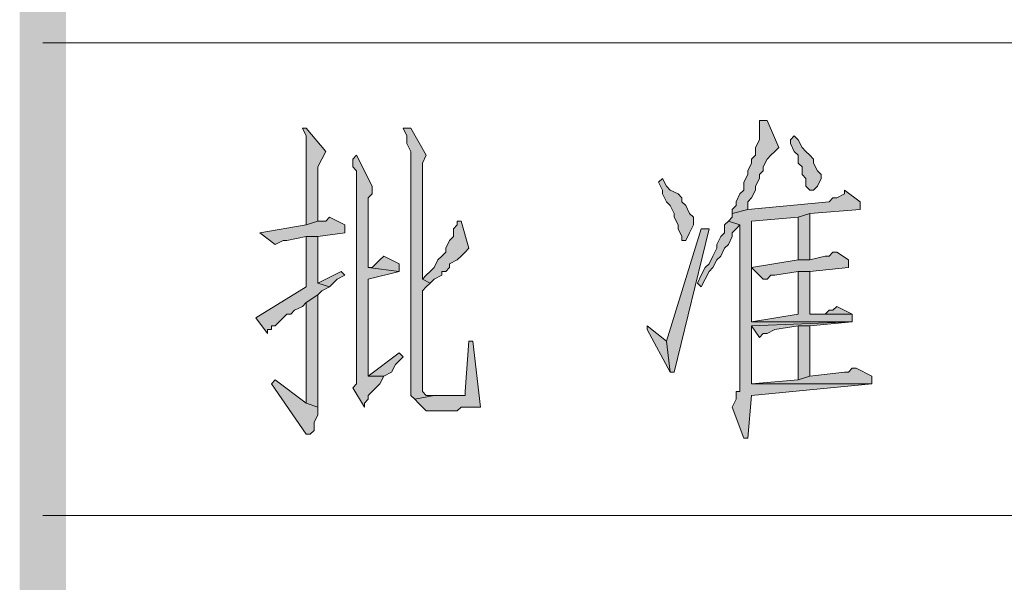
# Model space of a CAD drawing. Extents: x 566443 to 590371, y 3845226 to 3876576.
# Tile 83 of 221: x 586670 to 586681, y 3853885 to 3853891. Entities that reach past the tile are written whole.
import ezdxf

# ---------------------------------------------------------------- set-up
doc = ezdxf.new("R2010")
doc.units = 0
doc.layers.add('C00-00-00', color=7, linetype='CONTINUOUS')

msp = doc.modelspace()

# ---------------------------------------------------------------- hatches: boundary and pattern name
at = {"layer": 'C00-00-00'}
h = msp.add_hatch(color=256, dxfattribs=at)
h.dxf.hatch_style = 2
h.paths.add_polyline_path([(586670.618, 3853899.927), (586670.11, 3853900.435), (586670.618, 3853854.504)])
h = msp.add_hatch(color=256, dxfattribs=at)
h.dxf.hatch_style = 2
h.paths.add_polyline_path([(586670.11, 3853900.435), (586670.618, 3853854.504), (586670.11, 3853854.504)])
h = msp.add_hatch(color=256, dxfattribs=at)
h.dxf.hatch_style = 2
h.paths.add_polyline_path([(586673.243, 3853889.894), (586673.201, 3853889.894), (586673.243, 3853889.81), (586673.243, 3853888.836), (586673.37, 3853888.878), (586673.37, 3853889.471), (586673.412, 3853889.556), (586673.455, 3853889.64)])
h = msp.add_hatch(color=256, dxfattribs=at)
h.dxf.hatch_style = 2
h.paths.add_polyline_path([(586674.386, 3853889.894), (586674.301, 3853889.894), (586674.344, 3853889.81), (586674.344, 3853889.725), (586674.386, 3853889.64), (586674.386, 3853886.973), (586674.428, 3853886.931), (586674.64, 3853886.973), (586674.555, 3853886.973), (586674.513, 3853887.016), (586674.513, 3853888.032), (586674.513, 3853888.116), (586674.555, 3853888.159), (586674.598, 3853888.201), (586674.513, 3853888.243), (586674.513, 3853889.513), (586674.555, 3853889.598)])
h = msp.add_hatch(color=256, dxfattribs=at)
h.dxf.hatch_style = 2
h.paths.add_polyline_path([(586678.281, 3853889.979), (586678.196, 3853889.979), (586678.196, 3853889.937), (586678.196, 3853889.767), (586678.154, 3853889.683), (586678.154, 3853889.598), (586678.111, 3853889.556), (586678.111, 3853889.513), (586678.069, 3853889.429), (586678.069, 3853889.386), (586678.027, 3853889.302), (586678.027, 3853889.217), (586677.984, 3853889.175), (586677.942, 3853889.09), (586677.942, 3853889.048), (586677.9, 3853889.005), (586677.9, 3853888.963), (586678.069, 3853889.005), (586678.069, 3853889.09), (586678.111, 3853889.132), (586678.154, 3853889.217), (586678.154, 3853889.259), (586678.196, 3853889.344), (586678.196, 3853889.386), (586678.238, 3853889.429), (586678.238, 3853889.471), (586678.281, 3853889.556), (586678.323, 3853889.598), (586678.365, 3853889.64), (586678.408, 3853889.683)])
h = msp.add_hatch(color=256, dxfattribs=at)
h.dxf.hatch_style = 2
h.paths.add_polyline_path([(586678.577, 3853889.81), (586678.535, 3853889.767), (586678.535, 3853889.725), (586678.577, 3853889.64), (586678.619, 3853889.598), (586678.619, 3853889.513), (586678.662, 3853889.471), (586678.662, 3853889.386), (586678.704, 3853889.344), (586678.704, 3853889.259), (586678.746, 3853889.217), (586678.789, 3853889.217), (586678.831, 3853889.259), (586678.873, 3853889.344), (586678.873, 3853889.386), (586678.831, 3853889.429), (586678.789, 3853889.513), (586678.789, 3853889.556), (586678.746, 3853889.598), (586678.704, 3853889.64), (586678.662, 3853889.683), (586678.619, 3853889.767)])
h = msp.add_hatch(color=256, dxfattribs=at)
h.dxf.hatch_style = 2
h.paths.add_polyline_path([(586673.793, 3853889.598), (586673.751, 3853889.556), (586673.751, 3853889.471), (586673.793, 3853889.429), (586673.793, 3853887.1), (586673.751, 3853887.058), (586673.878, 3853886.846), (586673.878, 3853886.889), (586673.92, 3853886.931), (586673.92, 3853886.973), (586673.963, 3853887.016), (586674.005, 3853887.058), (586674.047, 3853887.1), (586674.09, 3853887.185), (586673.92, 3853887.185), (586673.92, 3853887.27), (586673.92, 3853887.947), (586673.92, 3853888.074), (586673.92, 3853888.243), (586674.259, 3853888.328), (586673.92, 3853888.37), (586673.92, 3853889.132), (586673.963, 3853889.175), (586673.963, 3853889.259)])
h = msp.add_hatch(color=256, dxfattribs=at)
h.dxf.hatch_style = 2
h.paths.add_polyline_path([(586677.138, 3853889.344), (586677.095, 3853889.302), (586677.138, 3853889.217), (586677.138, 3853889.175), (586677.18, 3853889.09), (586677.222, 3853889.048), (586677.265, 3853888.963), (586677.265, 3853888.921), (586677.307, 3853888.836), (586677.307, 3853888.794), (586677.349, 3853888.709), (586677.349, 3853888.667), (586677.392, 3853888.667), (586677.434, 3853888.751), (586677.476, 3853888.836), (586677.476, 3853888.921), (586677.434, 3853888.963), (586677.392, 3853889.048), (586677.349, 3853889.09), (586677.349, 3853889.132), (586677.307, 3853889.175), (586677.222, 3853889.217), (586677.18, 3853889.259)])
h = msp.add_hatch(color=256, dxfattribs=at)
h.dxf.hatch_style = 2
h.paths.add_polyline_path([(586679.127, 3853889.217), (586679.127, 3853889.175), (586679.043, 3853889.132), (586679, 3853889.132), (586678.958, 3853889.09), (586678.069, 3853889.005), (586677.9, 3853888.963), (586677.9, 3853888.921), (586677.857, 3853888.878), (586677.984, 3853888.836), (586677.984, 3853887.354), (586677.984, 3853887.312), (586677.984, 3853887.016), (586677.942, 3853887.016), (586677.942, 3853886.931), (586677.9, 3853886.846), (586678.027, 3853886.508), (586678.069, 3853886.508), (586678.111, 3853886.973), (586679.424, 3853887.1), (586678.111, 3853887.1), (586678.111, 3853887.735), (586679.212, 3853887.778), (586678.111, 3853887.778), (586678.111, 3853888.37), (586678.111, 3853888.878), (586678.619, 3853888.921), (586678.746, 3853888.963), (586679.297, 3853889.005), (586679.297, 3853889.09)])
h = msp.add_hatch(color=256, dxfattribs=at)
h.dxf.hatch_style = 2
h.paths.add_polyline_path([(586673.497, 3853888.921), (586673.455, 3853888.878), (586673.37, 3853888.878), (586673.243, 3853888.836), (586672.735, 3853888.751), (586672.904, 3853888.624), (586672.989, 3853888.667), (586673.031, 3853888.667), (586673.243, 3853888.709), (586673.37, 3853888.709), (586673.666, 3853888.751), (586673.666, 3853888.836)])
h = msp.add_hatch(color=256, dxfattribs=at)
h.dxf.hatch_style = 2
h.paths.add_polyline_path([(586678.746, 3853888.963), (586678.619, 3853888.921), (586678.619, 3853888.455), (586678.746, 3853888.455)])
h = msp.add_hatch(color=256, dxfattribs=at)
h.dxf.hatch_style = 2
h.paths.add_polyline_path([(586674.894, 3853888.878), (586674.894, 3853888.836), (586674.852, 3853888.794), (586674.852, 3853888.709), (586674.809, 3853888.667), (586674.767, 3853888.582), (586674.767, 3853888.54), (586674.725, 3853888.497), (586674.682, 3853888.455), (586674.64, 3853888.37), (586674.598, 3853888.328), (586674.555, 3853888.286), (586674.513, 3853888.243), (586674.598, 3853888.201), (586674.64, 3853888.243), (586674.725, 3853888.286), (586674.725, 3853888.328), (586674.767, 3853888.328), (586674.809, 3853888.37), (586674.809, 3853888.413), (586674.894, 3853888.455), (586674.936, 3853888.497), (586674.979, 3853888.54), (586675.021, 3853888.582), (586674.936, 3853888.878)])
h = msp.add_hatch(color=256, dxfattribs=at)
h.dxf.hatch_style = 2
h.paths.add_polyline_path([(586677.857, 3853888.878), (586677.815, 3853888.836), (586677.815, 3853888.751), (586677.773, 3853888.709), (586677.73, 3853888.624), (586677.73, 3853888.582), (586677.688, 3853888.497), (586677.646, 3853888.413), (586677.603, 3853888.37), (586677.561, 3853888.286), (586677.519, 3853888.201), (586677.561, 3853888.159), (586677.603, 3853888.243), (586677.646, 3853888.328), (586677.688, 3853888.37), (586677.73, 3853888.455), (586677.773, 3853888.497), (586677.815, 3853888.582), (586677.857, 3853888.624), (586677.9, 3853888.709), (586677.9, 3853888.751), (586677.942, 3853888.794), (586677.984, 3853888.836)])
h = msp.add_hatch(color=256, dxfattribs=at)
h.dxf.hatch_style = 2
h.paths.add_polyline_path([(586673.37, 3853888.709), (586673.243, 3853888.709), (586673.243, 3853888.159), (586672.693, 3853887.82), (586672.82, 3853887.651), (586672.82, 3853887.693), (586672.862, 3853887.693), (586672.862, 3853887.735), (586672.904, 3853887.735), (586672.947, 3853887.778), (586672.989, 3853887.82), (586673.031, 3853887.862), (586673.074, 3853887.862), (586673.116, 3853887.905), (586673.201, 3853887.947), (586673.243, 3853887.989), (586673.37, 3853888.074), (586673.412, 3853888.116), (586673.497, 3853888.159), (586673.37, 3853888.201), (586673.37, 3853888.455), (586673.37, 3853888.54)])
h = msp.add_hatch(color=256, dxfattribs=at)
h.dxf.hatch_style = 2
h.paths.add_polyline_path([(586677.646, 3853888.794), (586677.561, 3853888.794), (586677.18, 3853887.566), (586677.222, 3853887.227), (586677.265, 3853887.227)])
h = msp.add_hatch(color=256, dxfattribs=at)
h.dxf.hatch_style = 2
h.paths.add_polyline_path([(586674.09, 3853888.497), (586674.047, 3853888.455), (586674.005, 3853888.413), (586673.963, 3853888.37), (586673.92, 3853888.37), (586674.259, 3853888.328), (586674.259, 3853888.413)])
h = msp.add_hatch(color=256, dxfattribs=at)
h.dxf.hatch_style = 2
h.paths.add_polyline_path([(586679.043, 3853888.54), (586679, 3853888.54), (586678.958, 3853888.497), (586678.916, 3853888.497), (586678.746, 3853888.455), (586678.619, 3853888.455), (586678.111, 3853888.37), (586678.238, 3853888.243), (586678.281, 3853888.243), (586678.323, 3853888.286), (586678.365, 3853888.286), (586678.619, 3853888.328), (586678.746, 3853888.328), (586679.17, 3853888.37), (586679.17, 3853888.455)])
h = msp.add_hatch(color=256, dxfattribs=at)
h.dxf.hatch_style = 2
h.paths.add_polyline_path([(586673.624, 3853888.328), (586673.37, 3853888.201), (586673.497, 3853888.159), (586673.582, 3853888.243), (586673.666, 3853888.286)])
h = msp.add_hatch(color=256, dxfattribs=at)
h.dxf.hatch_style = 2
h.paths.add_polyline_path([(586678.746, 3853888.328), (586678.619, 3853888.328), (586678.619, 3853887.862), (586678.111, 3853887.778), (586679.212, 3853887.778), (586679.212, 3853887.862), (586678.746, 3853887.862)])
h = msp.add_hatch(color=256, dxfattribs=at)
h.dxf.hatch_style = 2
h.paths.add_polyline_path([(586673.37, 3853888.074), (586673.243, 3853887.989), (586673.243, 3853886.889), (586673.37, 3853886.846)])
h = msp.add_hatch(color=256, dxfattribs=at)
h.dxf.hatch_style = 2
h.paths.add_polyline_path([(586679.043, 3853887.947), (586679, 3853887.905), (586678.958, 3853887.905), (586678.916, 3853887.862), (586678.746, 3853887.862), (586679.212, 3853887.862)])
h = msp.add_hatch(color=256, dxfattribs=at)
h.dxf.hatch_style = 2
h.paths.add_polyline_path([(586676.968, 3853887.735), (586676.968, 3853887.693), (586677.222, 3853887.227), (586677.18, 3853887.566)])
h = msp.add_hatch(color=256, dxfattribs=at)
h.dxf.hatch_style = 2
h.paths.add_polyline_path([(586679.212, 3853887.778), (586678.111, 3853887.735), (586678.196, 3853887.608), (586678.238, 3853887.651), (586678.281, 3853887.651), (586678.365, 3853887.693), (586678.619, 3853887.735), (586678.746, 3853887.735)])
h = msp.add_hatch(color=256, dxfattribs=at)
h.dxf.hatch_style = 2
h.paths.add_polyline_path([(586678.746, 3853887.735), (586678.619, 3853887.735), (586678.619, 3853887.143), (586678.746, 3853887.185)])
h = msp.add_hatch(color=256, dxfattribs=at)
h.dxf.hatch_style = 2
h.paths.add_polyline_path([(586675.063, 3853887.566), (586675.021, 3853887.566), (586674.979, 3853887.016), (586674.979, 3853886.973), (586674.936, 3853886.973), (586674.64, 3853886.973), (586674.428, 3853886.931), (586674.471, 3853886.889), (586674.513, 3853886.846), (586674.555, 3853886.804), (586674.894, 3853886.804), (586674.936, 3853886.846), (586675.148, 3853886.846)])
h = msp.add_hatch(color=256, dxfattribs=at)
h.dxf.hatch_style = 2
h.paths.add_polyline_path([(586674.259, 3853887.439), (586673.92, 3853887.185), (586674.09, 3853887.185), (586674.174, 3853887.227), (586674.217, 3853887.312), (586674.301, 3853887.397)])
h = msp.add_hatch(color=256, dxfattribs=at)
h.dxf.hatch_style = 2
h.paths.add_polyline_path([(586679.254, 3853887.27), (586679.212, 3853887.27), (586679.17, 3853887.227), (586679.127, 3853887.227), (586678.746, 3853887.185), (586678.619, 3853887.143), (586678.111, 3853887.1), (586679.424, 3853887.1), (586679.424, 3853887.185)])
h = msp.add_hatch(color=256, dxfattribs=at)
h.dxf.hatch_style = 2
h.paths.add_polyline_path([(586672.904, 3853887.143), (586672.862, 3853887.1), (586673.243, 3853886.55), (586673.285, 3853886.55), (586673.328, 3853886.592), (586673.328, 3853886.677), (586673.37, 3853886.762), (586673.37, 3853886.846), (586673.243, 3853886.889)])

# ---------------------------------------------------------------- linework, layer by layer
at = {"layer": 'C00-00-00', "lineweight": 0}
for points in [[(586673.243, 3853889.894), (586673.201, 3853889.894), (586673.243, 3853889.81), (586673.243, 3853888.836), (586673.37, 3853888.878), (586673.37, 3853889.471), (586673.412, 3853889.556), (586673.455, 3853889.64)], [(586674.386, 3853889.894), (586674.301, 3853889.894), (586674.344, 3853889.81), (586674.344, 3853889.725), (586674.386, 3853889.64), (586674.386, 3853886.973), (586674.428, 3853886.931), (586674.64, 3853886.973), (586674.555, 3853886.973), (586674.513, 3853887.016), (586674.513, 3853888.032), (586674.513, 3853888.116), (586674.555, 3853888.159), (586674.598, 3853888.201), (586674.513, 3853888.243), (586674.513, 3853889.513), (586674.555, 3853889.598)], [(586678.281, 3853889.979), (586678.196, 3853889.979), (586678.196, 3853889.937), (586678.196, 3853889.767), (586678.154, 3853889.683), (586678.154, 3853889.598), (586678.111, 3853889.556), (586678.111, 3853889.513), (586678.069, 3853889.429), (586678.069, 3853889.386), (586678.027, 3853889.302), (586678.027, 3853889.217), (586677.984, 3853889.175), (586677.942, 3853889.09), (586677.942, 3853889.048), (586677.9, 3853889.005), (586677.9, 3853888.963), (586678.069, 3853889.005), (586678.069, 3853889.09), (586678.111, 3853889.132), (586678.154, 3853889.217), (586678.154, 3853889.259), (586678.196, 3853889.344), (586678.196, 3853889.386), (586678.238, 3853889.429), (586678.238, 3853889.471), (586678.281, 3853889.556), (586678.323, 3853889.598), (586678.365, 3853889.64), (586678.408, 3853889.683)], [(586678.577, 3853889.81), (586678.535, 3853889.767), (586678.535, 3853889.725), (586678.577, 3853889.64), (586678.619, 3853889.598), (586678.619, 3853889.513), (586678.662, 3853889.471), (586678.662, 3853889.386), (586678.704, 3853889.344), (586678.704, 3853889.259), (586678.746, 3853889.217), (586678.789, 3853889.217), (586678.831, 3853889.259), (586678.873, 3853889.344), (586678.873, 3853889.386), (586678.831, 3853889.429), (586678.789, 3853889.513), (586678.789, 3853889.556), (586678.746, 3853889.598), (586678.704, 3853889.64), (586678.662, 3853889.683), (586678.619, 3853889.767)], [(586673.793, 3853889.598), (586673.751, 3853889.556), (586673.751, 3853889.471), (586673.793, 3853889.429), (586673.793, 3853887.1), (586673.751, 3853887.058), (586673.878, 3853886.846), (586673.878, 3853886.889), (586673.92, 3853886.931), (586673.92, 3853886.973), (586673.963, 3853887.016), (586674.005, 3853887.058), (586674.047, 3853887.1), (586674.09, 3853887.185), (586673.92, 3853887.185), (586673.92, 3853887.27), (586673.92, 3853887.947), (586673.92, 3853888.074), (586673.92, 3853888.243), (586674.259, 3853888.328), (586673.92, 3853888.37), (586673.92, 3853889.132), (586673.963, 3853889.175), (586673.963, 3853889.259)], [(586677.138, 3853889.344), (586677.095, 3853889.302), (586677.138, 3853889.217), (586677.138, 3853889.175), (586677.18, 3853889.09), (586677.222, 3853889.048), (586677.265, 3853888.963), (586677.265, 3853888.921), (586677.307, 3853888.836), (586677.307, 3853888.794), (586677.349, 3853888.709), (586677.349, 3853888.667), (586677.392, 3853888.667), (586677.434, 3853888.751), (586677.476, 3853888.836), (586677.476, 3853888.921), (586677.434, 3853888.963), (586677.392, 3853889.048), (586677.349, 3853889.09), (586677.349, 3853889.132), (586677.307, 3853889.175), (586677.222, 3853889.217), (586677.18, 3853889.259)], [(586679.127, 3853889.217), (586679.127, 3853889.175), (586679.043, 3853889.132), (586679, 3853889.132), (586678.958, 3853889.09), (586678.069, 3853889.005), (586677.9, 3853888.963), (586677.9, 3853888.921), (586677.857, 3853888.878), (586677.984, 3853888.836), (586677.984, 3853887.354), (586677.984, 3853887.312), (586677.984, 3853887.016), (586677.942, 3853887.016), (586677.942, 3853886.931), (586677.9, 3853886.846), (586678.027, 3853886.508), (586678.069, 3853886.508), (586678.111, 3853886.973), (586679.424, 3853887.1), (586678.111, 3853887.1), (586678.111, 3853887.735), (586679.212, 3853887.778), (586678.111, 3853887.778), (586678.111, 3853888.37), (586678.111, 3853888.878), (586678.619, 3853888.921), (586678.746, 3853888.963), (586679.297, 3853889.005), (586679.297, 3853889.09)], [(586673.497, 3853888.921), (586673.455, 3853888.878), (586673.37, 3853888.878), (586673.243, 3853888.836), (586672.735, 3853888.751), (586672.904, 3853888.624), (586672.989, 3853888.667), (586673.031, 3853888.667), (586673.243, 3853888.709), (586673.37, 3853888.709), (586673.666, 3853888.751), (586673.666, 3853888.836)], [(586678.746, 3853888.963), (586678.619, 3853888.921), (586678.619, 3853888.455), (586678.746, 3853888.455)], [(586674.894, 3853888.878), (586674.894, 3853888.836), (586674.852, 3853888.794), (586674.852, 3853888.709), (586674.809, 3853888.667), (586674.767, 3853888.582), (586674.767, 3853888.54), (586674.725, 3853888.497), (586674.682, 3853888.455), (586674.64, 3853888.37), (586674.598, 3853888.328), (586674.555, 3853888.286), (586674.513, 3853888.243), (586674.598, 3853888.201), (586674.64, 3853888.243), (586674.725, 3853888.286), (586674.725, 3853888.328), (586674.767, 3853888.328), (586674.809, 3853888.37), (586674.809, 3853888.413), (586674.894, 3853888.455), (586674.936, 3853888.497), (586674.979, 3853888.54), (586675.021, 3853888.582), (586674.936, 3853888.878)], [(586677.857, 3853888.878), (586677.815, 3853888.836), (586677.815, 3853888.751), (586677.773, 3853888.709), (586677.73, 3853888.624), (586677.73, 3853888.582), (586677.688, 3853888.497), (586677.646, 3853888.413), (586677.603, 3853888.37), (586677.561, 3853888.286), (586677.519, 3853888.201), (586677.561, 3853888.159), (586677.603, 3853888.243), (586677.646, 3853888.328), (586677.688, 3853888.37), (586677.73, 3853888.455), (586677.773, 3853888.497), (586677.815, 3853888.582), (586677.857, 3853888.624), (586677.9, 3853888.709), (586677.9, 3853888.751), (586677.942, 3853888.794), (586677.984, 3853888.836)], [(586673.37, 3853888.709), (586673.243, 3853888.709), (586673.243, 3853888.159), (586672.693, 3853887.82), (586672.82, 3853887.651), (586672.82, 3853887.693), (586672.862, 3853887.693), (586672.862, 3853887.735), (586672.904, 3853887.735), (586672.947, 3853887.778), (586672.989, 3853887.82), (586673.031, 3853887.862), (586673.074, 3853887.862), (586673.116, 3853887.905), (586673.201, 3853887.947), (586673.243, 3853887.989), (586673.37, 3853888.074), (586673.412, 3853888.116), (586673.497, 3853888.159), (586673.37, 3853888.201), (586673.37, 3853888.455), (586673.37, 3853888.54)], [(586677.646, 3853888.794), (586677.561, 3853888.794), (586677.18, 3853887.566), (586677.222, 3853887.227), (586677.265, 3853887.227)], [(586674.09, 3853888.497), (586674.047, 3853888.455), (586674.005, 3853888.413), (586673.963, 3853888.37), (586673.92, 3853888.37), (586674.259, 3853888.328), (586674.259, 3853888.413)], [(586679.043, 3853888.54), (586679, 3853888.54), (586678.958, 3853888.497), (586678.916, 3853888.497), (586678.746, 3853888.455), (586678.619, 3853888.455), (586678.111, 3853888.37), (586678.238, 3853888.243), (586678.281, 3853888.243), (586678.323, 3853888.286), (586678.365, 3853888.286), (586678.619, 3853888.328), (586678.746, 3853888.328), (586679.17, 3853888.37), (586679.17, 3853888.455)], [(586673.624, 3853888.328), (586673.37, 3853888.201), (586673.497, 3853888.159), (586673.582, 3853888.243), (586673.666, 3853888.286)], [(586678.746, 3853888.328), (586678.619, 3853888.328), (586678.619, 3853887.862), (586678.111, 3853887.778), (586679.212, 3853887.778), (586679.212, 3853887.862), (586678.746, 3853887.862)], [(586673.37, 3853888.074), (586673.243, 3853887.989), (586673.243, 3853886.889), (586673.37, 3853886.846)], [(586679.043, 3853887.947), (586679, 3853887.905), (586678.958, 3853887.905), (586678.916, 3853887.862), (586678.746, 3853887.862), (586679.212, 3853887.862)], [(586676.968, 3853887.735), (586676.968, 3853887.693), (586677.222, 3853887.227), (586677.18, 3853887.566)], [(586679.212, 3853887.778), (586678.111, 3853887.735), (586678.196, 3853887.608), (586678.238, 3853887.651), (586678.281, 3853887.651), (586678.365, 3853887.693), (586678.619, 3853887.735), (586678.746, 3853887.735)], [(586678.746, 3853887.735), (586678.619, 3853887.735), (586678.619, 3853887.143), (586678.746, 3853887.185)], [(586675.063, 3853887.566), (586675.021, 3853887.566), (586674.979, 3853887.016), (586674.979, 3853886.973), (586674.936, 3853886.973), (586674.64, 3853886.973), (586674.428, 3853886.931), (586674.471, 3853886.889), (586674.513, 3853886.846), (586674.555, 3853886.804), (586674.894, 3853886.804), (586674.936, 3853886.846), (586675.148, 3853886.846)], [(586674.259, 3853887.439), (586673.92, 3853887.185), (586674.09, 3853887.185), (586674.174, 3853887.227), (586674.217, 3853887.312), (586674.301, 3853887.397)], [(586679.254, 3853887.27), (586679.212, 3853887.27), (586679.17, 3853887.227), (586679.127, 3853887.227), (586678.746, 3853887.185), (586678.619, 3853887.143), (586678.111, 3853887.1), (586679.424, 3853887.1), (586679.424, 3853887.185)], [(586672.904, 3853887.143), (586672.862, 3853887.1), (586673.243, 3853886.55), (586673.285, 3853886.55), (586673.328, 3853886.592), (586673.328, 3853886.677), (586673.37, 3853886.762), (586673.37, 3853886.846), (586673.243, 3853886.889)]]:
    msp.add_lwpolyline(points, close=True, dxfattribs=at)
at = {"layer": 'C00-00-00', "lineweight": 15}
for points in [[(586670.364, 3853890.826), (586670.364, 3853890.826), (586759.645, 3853890.826), (586759.645, 3853890.826)], [(586670.364, 3853885.661), (586670.364, 3853885.661), (586707.745, 3853885.661), (586707.745, 3853885.661)]]:
    msp.add_open_spline(points, degree=3, dxfattribs=at)

doc.saveas('drawing.dxf')
